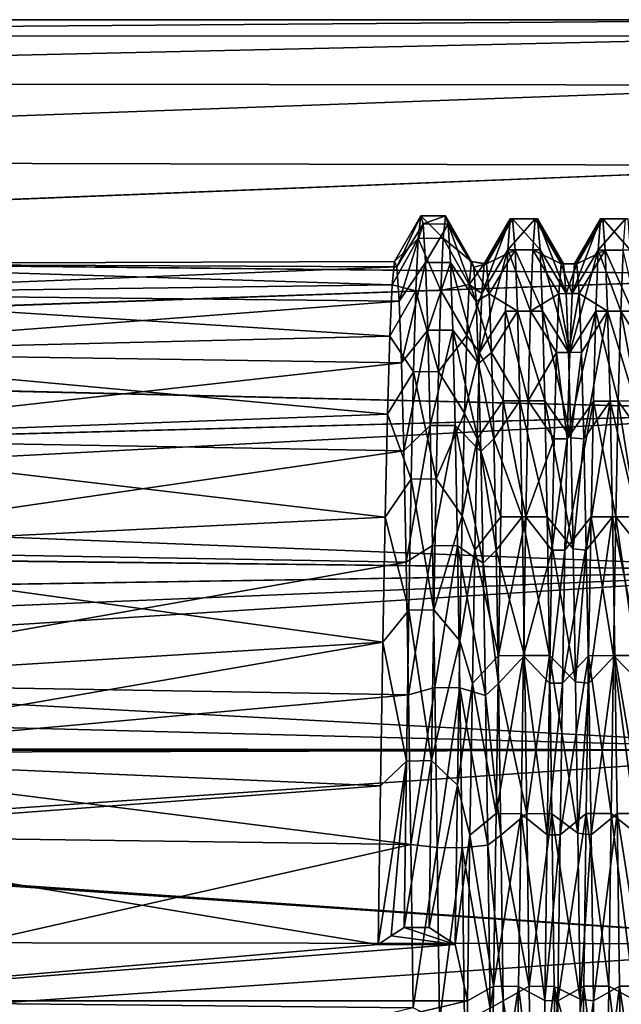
# Model space of a CAD drawing. Header units: millimetres. Extents: x -27 to 78, y -1 to 325.
# Tile 61 of 128: x 37 to 47, y 72 to 89. Entities that reach past the tile are written whole.
import ezdxf

# ---------------------------------------------------------------- set-up
doc = ezdxf.new("R2010")
doc.units = ezdxf.units.MM
doc.header["$LTSCALE"] = 65.185185
for name, color, linetype in [('14', 7, 'CONTINUOUS'), ('208', 7, 'CONTINUOUS'), ('209', 7, 'CONTINUOUS'), ('214', 7, 'CONTINUOUS'), ('215', 7, 'CONTINUOUS'), ('218', 7, 'CONTINUOUS'), ('36', 7, 'CONTINUOUS'), ('37', 7, 'CONTINUOUS'), ('38', 7, 'CONTINUOUS')]:
    doc.layers.add(name, color=color, linetype=linetype)

msp = doc.modelspace()

# ---------------------------------------------------------------- linework, layer by layer
at = {"layer": '14', "color": 7, "linetype": 'CONTINUOUS', "true_color": 0x96918c}
for points in [[(51, 88.65, 0), (51, 88.376, -3.481), (16.5, 88.386, -3.42), (51, 88.65, 0)], [(51, 88.376, 3.48), (51, 88.65, 0), (16.5, 88.386, 3.42), (51, 88.376, 3.48)], [(16.5, 88.386, 3.42), (51, 88.65, 0), (16.5, 88.65, 0), (16.5, 88.386, 3.42)], [(16.5, 88.65, 0), (51, 88.65, 0), (16.5, 88.386, -3.42), (16.5, 88.65, 0)], [(16.5, 88.386, -3.42), (51, 88.376, -3.481), (16.5, 87.599, -6.759), (16.5, 88.386, -3.42)], [(16.5, 87.599, 6.759), (51, 88.376, 3.48), (16.5, 88.386, 3.42), (16.5, 87.599, 6.759)], [(51, 88.376, -3.481), (51, 87.561, -6.877), (16.5, 87.599, -6.759), (51, 88.376, -3.481)], [(51, 87.561, 6.876), (51, 88.376, 3.48), (16.5, 87.599, 6.759), (51, 87.561, 6.876)], [(16.5, 87.599, -6.759), (51, 87.561, -6.877), (16.5, 86.308, -9.937), (16.5, 87.599, -6.759)], [(16.5, 86.308, 9.937), (51, 87.561, 6.876), (16.5, 87.599, 6.759), (16.5, 86.308, 9.937)], [(51, 87.561, -6.877), (51, 86.225, -10.101), (16.5, 86.308, -9.937), (51, 87.561, -6.877)], [(51, 86.225, 10.1), (51, 87.561, 6.876), (16.5, 86.308, 9.937), (51, 86.225, 10.1)], [(16.5, 86.308, -9.937), (51, 86.225, -10.101), (14.844, 84.779, -12.541), (16.5, 86.308, -9.937)], [(51, 86.225, -10.101), (51, 84.4, -13.079), (14.844, 84.779, -12.541), (51, 86.225, -10.101)], [(14.856, 84.79, 12.525), (51, 86.225, 10.1), (16.5, 86.308, 9.937), (14.856, 84.79, 12.525)], [(51, 84.401, 13.078), (51, 86.225, 10.1), (14.856, 84.79, 12.525), (51, 84.401, 13.078)], [(14.844, 84.779, -12.541), (51, 84.4, -13.079), (12.922, 83.035, -14.776), (14.844, 84.779, -12.541)], [(12.939, 83.05, 14.759), (51, 84.401, 13.078), (14.856, 84.79, 12.525), (12.939, 83.05, 14.759)], [(51, 84.4, -13.079), (51, 82.133, -15.733), (12.922, 83.035, -14.776), (51, 84.4, -13.079)], [(51, 82.134, 15.733), (51, 84.401, 13.078), (12.939, 83.05, 14.759), (51, 82.134, 15.733)], [(10.681, 81.058, 16.739), (51, 82.134, 15.733), (12.939, 83.05, 14.759), (10.681, 81.058, 16.739)], [(12.922, 83.035, -14.776), (51, 82.133, -15.733), (10.691, 81.067, -16.732), (12.922, 83.035, -14.776)], [(51, 79.479, 18), (51, 82.134, 15.733), (9.38, 79.949, 17.649), (51, 79.479, 18)], [(9.38, 79.949, 17.649), (51, 82.134, 15.733), (10.681, 81.058, 16.739), (9.38, 79.949, 17.649)], [(51, 82.133, -15.733), (51, 79.478, -18), (10.691, 81.067, -16.732), (51, 82.133, -15.733)], [(10.691, 81.067, -16.732), (51, 79.478, -18), (9.399, 79.965, -17.637), (10.691, 81.067, -16.732)], [(7.987, 78.801, 18.473), (51, 79.479, 18), (9.38, 79.949, 17.649), (7.987, 78.801, 18.473)], [(9.399, 79.965, -17.637), (51, 79.478, -18), (8, 78.812, -18.466), (9.399, 79.965, -17.637)], [(51, 76.501, 19.825), (51, 79.479, 18), (5, 76.552, 19.799), (51, 76.501, 19.825)], [(5, 76.552, 19.799), (51, 79.479, 18), (6.52, 77.654, 19.194), (5, 76.552, 19.799)], [(6.52, 77.654, 19.194), (51, 79.479, 18), (7.987, 78.801, 18.473), (6.52, 77.654, 19.194)], [(51, 79.478, -18), (51, 76.5, -19.825), (8, 78.812, -18.466), (51, 79.478, -18)], [(8, 78.812, -18.466), (51, 76.5, -19.825), (6.523, 77.656, -19.193), (8, 78.812, -18.466)], [(6.523, 77.656, -19.193), (51, 76.5, -19.825), (5, 76.552, -19.799), (6.523, 77.656, -19.193)], [(5, 76.552, -19.799), (51, 76.5, -19.825), (5, 76.471, -19.84), (5, 76.552, -19.799)], [(5, 76.471, 19.84), (51, 76.501, 19.825), (5, 76.552, 19.799), (5, 76.471, 19.84)], [(51, 76.501, 19.825), (5, 76.391, 19.881), (5, 73.331, 21.143), (51, 76.501, 19.825)], [(5, 76.391, 19.881), (51, 76.501, 19.825), (5, 76.471, 19.84), (5, 76.391, 19.881)], [(51, 73.277, 21.161), (51, 76.501, 19.825), (5, 73.331, 21.143), (51, 73.277, 21.161)], [(51, 76.5, -19.825), (51, 73.277, -21.161), (5, 76.471, -19.84), (51, 76.5, -19.825)], [(51, 73.277, -21.161), (5, 76.391, -19.881), (5, 76.471, -19.84), (51, 73.277, -21.161)], [(5, 73.331, -21.143), (5, 76.391, -19.881), (51, 73.277, -21.161), (5, 73.331, -21.143)], [(5, 70.117, -21.937), (5, 73.331, -21.143), (51, 73.277, -21.161), (5, 70.117, -21.937)], [(5, 70.117, 21.937), (51, 73.277, 21.161), (5, 73.331, 21.143), (5, 70.117, 21.937)], [(51, 69.88, -21.976), (5, 70.117, -21.937), (51, 73.277, -21.161), (51, 69.88, -21.976)], [(51, 73.277, 21.161), (5, 70.117, 21.937), (51, 69.88, 21.976), (51, 73.277, 21.161)]]:
    msp.add_3dface(points, dxfattribs=at)
at = {"layer": '208', "color": 7, "linetype": 'CONTINUOUS', "true_color": 0x96918c}
for points in [[(45.996, 84.587, -1.518), (45.956, 84.089, -4.488), (46.175, 84.092, -4.48), (45.996, 84.587, -1.518)], [(46.035, 84.589, 1.494), (45.996, 84.587, -1.518), (46.215, 84.588, -1.507), (46.035, 84.589, 1.494)], [(45.996, 84.587, -1.518), (46.175, 84.092, -4.48), (46.215, 84.588, -1.507), (45.996, 84.587, -1.518)], [(46.075, 84.095, 4.465), (46.035, 84.589, 1.494), (46.254, 84.588, 1.507), (46.075, 84.095, 4.465)], [(46.035, 84.589, 1.494), (46.215, 84.588, -1.507), (46.254, 84.588, 1.507), (46.035, 84.589, 1.494)], [(46.075, 84.095, 4.465), (46.254, 84.588, 1.507), (46.294, 84.092, 4.48), (46.075, 84.095, 4.465)], [(45.956, 84.089, -4.488), (45.917, 83.111, -7.336), (46.136, 83.113, -7.331), (45.956, 84.089, -4.488)], [(45.956, 84.089, -4.488), (46.136, 83.113, -7.331), (46.175, 84.092, -4.48), (45.956, 84.089, -4.488)], [(46.114, 83.12, 7.314), (46.075, 84.095, 4.465), (46.294, 84.092, 4.48), (46.114, 83.12, 7.314)], [(46.114, 83.12, 7.314), (46.294, 84.092, 4.48), (46.333, 83.113, 7.331), (46.114, 83.12, 7.314)], [(45.917, 83.111, -7.336), (45.877, 81.677, -9.984), (46.096, 81.678, -9.982), (45.917, 83.111, -7.336)], [(45.917, 83.111, -7.336), (46.096, 81.678, -9.982), (46.136, 83.113, -7.331), (45.917, 83.111, -7.336)], [(46.153, 81.691, 9.963), (46.114, 83.12, 7.314), (46.333, 83.113, 7.331), (46.153, 81.691, 9.963)], [(46.153, 81.691, 9.963), (46.333, 83.113, 7.331), (46.373, 81.678, 9.982), (46.153, 81.691, 9.963)], [(45.877, 81.677, -9.984), (45.838, 79.827, -12.36), (46.096, 81.678, -9.982), (45.877, 81.677, -9.984)], [(45.838, 79.827, -12.36), (46.057, 79.827, -12.36), (46.096, 81.678, -9.982), (45.838, 79.827, -12.36)], [(46.193, 79.845, 12.341), (46.153, 81.691, 9.963), (46.373, 81.678, 9.982), (46.193, 79.845, 12.341)], [(46.193, 79.845, 12.341), (46.373, 81.678, 9.982), (46.412, 79.827, 12.361), (46.193, 79.845, 12.341)], [(45.838, 79.827, -12.36), (45.798, 77.612, -14.4), (46.057, 79.827, -12.36), (45.838, 79.827, -12.36)], [(45.798, 77.612, -14.4), (46.017, 77.609, -14.402), (46.057, 79.827, -12.36), (45.798, 77.612, -14.4)], [(46.232, 77.633, 14.383), (46.193, 79.845, 12.341), (46.412, 79.827, 12.361), (46.232, 77.633, 14.383)], [(46.232, 77.633, 14.383), (46.412, 79.827, 12.361), (46.452, 77.609, 14.402), (46.232, 77.633, 14.383)], [(45.798, 77.612, -14.4), (45.759, 75.09, -16.048), (46.017, 77.609, -14.402), (45.798, 77.612, -14.4)], [(45.759, 75.09, -16.048), (45.978, 75.086, -16.05), (46.017, 77.609, -14.402), (45.759, 75.09, -16.048)], [(46.272, 75.114, 16.035), (46.232, 77.633, 14.383), (46.452, 77.609, 14.402), (46.272, 75.114, 16.035)], [(46.272, 75.114, 16.035), (46.452, 77.609, 14.402), (46.491, 75.086, 16.051), (46.272, 75.114, 16.035)], [(45.759, 75.09, -16.048), (45.72, 72.33, -17.26), (45.978, 75.086, -16.05), (45.759, 75.09, -16.048)], [(45.72, 72.33, -17.26), (45.938, 72.326, -17.261), (45.978, 75.086, -16.05), (45.72, 72.33, -17.26)], [(46.311, 72.352, 17.252), (46.272, 75.114, 16.035), (46.491, 75.086, 16.051), (46.311, 72.352, 17.252)], [(46.311, 72.352, 17.252), (46.491, 75.086, 16.051), (46.53, 72.326, 17.261), (46.311, 72.352, 17.252)], [(45.72, 72.33, -17.26), (45.68, 69.407, -18.001), (45.938, 72.326, -17.261), (45.72, 72.33, -17.26)], [(45.68, 69.407, -18.001), (45.899, 69.404, -18.001), (45.938, 72.326, -17.261), (45.68, 69.407, -18.001)], [(46.331, 70.9, 17.686), (46.311, 72.352, 17.252), (46.53, 72.326, 17.261), (46.331, 70.9, 17.686)], [(46.331, 70.9, 17.686), (46.53, 72.326, 17.261), (46.57, 69.404, 18.001), (46.331, 70.9, 17.686)]]:
    msp.add_3dface(points, dxfattribs=at)
at = {"layer": '209', "color": 7, "linetype": 'CONTINUOUS', "true_color": 0x96918c}
for points in [[(32, 84.588, 1.504), (32, 84.588, -1.504), (43.222, 84.627, -0.914), (32, 84.588, 1.504)], [(32, 84.588, 1.504), (43.222, 84.627, -0.914), (43.261, 84.536, 2.04), (32, 84.588, 1.504)], [(32, 84.588, -1.504), (43.184, 84.24, -3.844), (43.222, 84.627, -0.914), (32, 84.588, -1.504)], [(32, 84.091, 4.483), (32, 84.588, 1.504), (43.261, 84.536, 2.04), (32, 84.091, 4.483)], [(32, 84.588, -1.504), (32, 84.091, -4.483), (43.184, 84.24, -3.844), (32, 84.588, -1.504)], [(32, 84.091, 4.483), (43.261, 84.536, 2.04), (43.3, 83.969, 4.94), (32, 84.091, 4.483)], [(44.504, 84.628, -0.888), (44.465, 84.246, -3.817), (44.715, 84.588, -1.507), (44.504, 84.628, -0.888)], [(44.465, 84.246, -3.817), (44.675, 84.092, -4.48), (44.715, 84.588, -1.507), (44.465, 84.246, -3.817)], [(44.543, 84.533, 2.064), (44.504, 84.628, -0.888), (44.754, 84.588, 1.508), (44.543, 84.533, 2.064)], [(44.504, 84.628, -0.888), (44.715, 84.588, -1.507), (44.754, 84.588, 1.508), (44.504, 84.628, -0.888)], [(44.543, 84.533, 2.064), (44.754, 84.588, 1.508), (44.794, 84.091, 4.482), (44.543, 84.533, 2.064)], [(44.581, 83.962, 4.962), (44.543, 84.533, 2.064), (44.794, 84.091, 4.482), (44.581, 83.962, 4.962)], [(32, 84.091, -4.483), (43.145, 83.386, -6.674), (43.184, 84.24, -3.844), (32, 84.091, -4.483)], [(44.465, 84.246, -3.817), (44.427, 83.397, -6.645), (44.675, 84.092, -4.48), (44.465, 84.246, -3.817)], [(32, 83.113, 7.331), (32, 84.091, 4.483), (43.3, 83.969, 4.94), (32, 83.113, 7.331)], [(32, 84.091, -4.483), (32, 83.113, -7.331), (43.145, 83.386, -6.674), (32, 84.091, -4.483)], [(44.427, 83.397, -6.645), (44.636, 83.113, -7.332), (44.675, 84.092, -4.48), (44.427, 83.397, -6.645)], [(44.581, 83.962, 4.962), (44.794, 84.091, 4.482), (44.833, 83.112, 7.333), (44.581, 83.962, 4.962)], [(32, 83.113, 7.331), (43.3, 83.969, 4.94), (43.339, 82.941, 7.711), (32, 83.113, 7.331)], [(44.62, 82.932, 7.73), (44.581, 83.962, 4.962), (44.833, 83.112, 7.333), (44.62, 82.932, 7.73)], [(32, 83.113, -7.331), (43.106, 82.086, -9.328), (43.145, 83.386, -6.674), (32, 83.113, -7.331)], [(44.427, 83.397, -6.645), (44.388, 82.103, -9.3), (44.636, 83.113, -7.332), (44.427, 83.397, -6.645)], [(32, 81.678, 9.982), (32, 83.113, 7.331), (43.339, 82.941, 7.711), (32, 81.678, 9.982)], [(32, 83.113, -7.331), (32, 81.678, -9.982), (43.106, 82.086, -9.328), (32, 83.113, -7.331)], [(44.388, 82.103, -9.3), (44.596, 81.678, -9.983), (44.636, 83.113, -7.332), (44.388, 82.103, -9.3)], [(44.62, 82.932, 7.73), (44.833, 83.112, 7.333), (44.873, 81.677, 9.984), (44.62, 82.932, 7.73)], [(32, 81.678, 9.982), (43.339, 82.941, 7.711), (43.377, 81.479, 10.28), (32, 81.678, 9.982)], [(44.659, 81.468, 10.296), (44.62, 82.932, 7.73), (44.873, 81.677, 9.984), (44.659, 81.468, 10.296)], [(32, 81.678, -9.982), (43.068, 80.374, -11.738), (43.106, 82.086, -9.328), (32, 81.678, -9.982)], [(44.388, 82.103, -9.3), (44.349, 80.395, -11.713), (44.596, 81.678, -9.983), (44.388, 82.103, -9.3)], [(32, 79.825, 12.363), (32, 81.678, 9.982), (43.377, 81.479, 10.28), (32, 79.825, 12.363)], [(32, 81.678, -9.982), (32, 79.825, -12.363), (43.068, 80.374, -11.738), (32, 81.678, -9.982)], [(44.349, 80.395, -11.713), (44.557, 79.826, -12.362), (44.596, 81.678, -9.983), (44.349, 80.395, -11.713)], [(44.659, 81.468, 10.296), (44.873, 81.677, 9.984), (44.912, 79.825, 12.362), (44.659, 81.468, 10.296)], [(32, 79.825, 12.363), (43.377, 81.479, 10.28), (43.416, 79.623, 12.579), (32, 79.825, 12.363)], [(44.697, 79.61, 12.592), (44.659, 81.468, 10.296), (44.912, 79.825, 12.362), (44.697, 79.61, 12.592)], [(32, 79.825, -12.363), (43.029, 78.296, -13.84), (43.068, 80.374, -11.738), (32, 79.825, -12.363)], [(44.349, 80.395, -11.713), (44.31, 78.317, -13.822), (44.557, 79.826, -12.362), (44.349, 80.395, -11.713)], [(32, 77.612, 14.4), (32, 79.825, 12.363), (43.416, 79.623, 12.579), (32, 77.612, 14.4)], [(32, 79.825, -12.363), (32, 77.612, -14.4), (43.029, 78.296, -13.84), (32, 79.825, -12.363)], [(44.31, 78.317, -13.822), (44.517, 77.608, -14.403), (44.557, 79.826, -12.362), (44.31, 78.317, -13.822)], [(44.697, 79.61, 12.592), (44.912, 79.825, 12.362), (44.952, 77.608, 14.403), (44.697, 79.61, 12.592)], [(32, 77.612, 14.4), (43.416, 79.623, 12.579), (43.455, 77.42, 14.548), (32, 77.612, 14.4)], [(44.736, 77.407, 14.557), (44.697, 79.61, 12.592), (44.952, 77.608, 14.403), (44.736, 77.407, 14.557)], [(44.31, 78.317, -13.822), (44.271, 75.916, -15.573), (44.517, 77.608, -14.403), (44.31, 78.317, -13.822)], [(32, 77.612, -14.4), (32, 76.382, -15.278), (43.029, 78.296, -13.84), (32, 77.612, -14.4)], [(32, 76.382, -15.278), (42.99, 75.906, -15.579), (43.029, 78.296, -13.84), (32, 76.382, -15.278)], [(32, 76.382, 15.278), (32, 77.612, 14.4), (43.455, 77.42, 14.548), (32, 76.382, 15.278)], [(44.271, 75.916, -15.573), (44.478, 75.085, -16.051), (44.517, 77.608, -14.403), (44.271, 75.916, -15.573)], [(44.736, 77.407, 14.557), (44.952, 77.608, 14.403), (44.991, 75.085, 16.051), (44.736, 77.407, 14.557)], [(32, 76.382, 15.278), (43.455, 77.42, 14.548), (43.493, 74.928, 16.135), (32, 76.382, 15.278)], [(44.775, 74.916, 16.141), (44.736, 77.407, 14.557), (44.991, 75.085, 16.051), (44.775, 74.916, 16.141)], [(32, 75.082, 16.052), (32, 76.382, 15.278), (43.493, 74.928, 16.135), (32, 75.082, 16.052)], [(32, 76.382, -15.278), (32, 75.082, -16.052), (42.99, 75.906, -15.579), (32, 76.382, -15.278)], [(32, 75.082, -16.052), (42.952, 73.266, -16.909), (42.99, 75.906, -15.579), (32, 75.082, -16.052)], [(44.271, 75.916, -15.573), (44.233, 73.266, -16.909), (44.478, 75.085, -16.051), (44.271, 75.916, -15.573)], [(32, 72.329, 17.26), (32, 75.082, 16.052), (43.493, 74.928, 16.135), (32, 72.329, 17.26)], [(32, 75.082, -16.052), (32, 72.329, -17.26), (42.952, 73.266, -16.909), (32, 75.082, -16.052)], [(44.233, 73.266, -16.909), (44.438, 72.325, -17.262), (44.478, 75.085, -16.051), (44.233, 73.266, -16.909)], [(44.775, 74.916, 16.141), (44.991, 75.085, 16.051), (45.031, 72.325, 17.262), (44.775, 74.916, 16.141)], [(32, 72.329, 17.26), (43.493, 74.928, 16.135), (43.532, 72.212, 17.3), (32, 72.329, 17.26)], [(44.813, 72.203, 17.303), (44.775, 74.916, 16.141), (45.031, 72.325, 17.262), (44.813, 72.203, 17.303)], [(32, 72.329, -17.26), (44.233, 73.266, -16.909), (42.952, 73.266, -16.909), (32, 72.329, -17.26)], [(44.233, 73.266, -16.909), (32, 72.329, -17.26), (44.438, 72.325, -17.262), (44.233, 73.266, -16.909)], [(32, 69.402, 18.001), (32, 72.329, 17.26), (43.532, 72.212, 17.3), (32, 69.402, 18.001)], [(32, 72.329, -17.26), (32, 69.402, -18.001), (44.438, 72.325, -17.262), (32, 72.329, -17.26)], [(32, 69.402, -18.001), (44.399, 69.403, -18.001), (44.438, 72.325, -17.262), (32, 69.402, -18.001)], [(44.813, 72.203, 17.303), (45.031, 72.325, 17.262), (45.07, 69.403, 18.001), (44.813, 72.203, 17.303)]]:
    msp.add_3dface(points, dxfattribs=at)
at = {"layer": '214', "color": 7, "linetype": 'CONTINUOUS', "true_color": 0x96918c}
for points in [[(47.023, 84.818, -4.665), (47.063, 85.335, -1.57), (46.608, 84.818, -4.666), (47.023, 84.818, -4.665)], [(47.063, 85.335, -1.57), (46.648, 85.335, -1.57), (46.608, 84.818, -4.666), (47.063, 85.335, -1.57)], [(47.063, 85.335, -1.57), (47.102, 85.335, 1.568), (46.648, 85.335, -1.57), (47.063, 85.335, -1.57)], [(47.102, 85.335, 1.568), (46.687, 85.335, 1.569), (46.648, 85.335, -1.57), (47.102, 85.335, 1.568)], [(47.102, 85.335, 1.568), (47.142, 84.819, 4.663), (46.687, 85.335, 1.569), (47.102, 85.335, 1.568)], [(47.142, 84.819, 4.663), (46.727, 84.818, 4.665), (46.687, 85.335, 1.569), (47.142, 84.819, 4.663)], [(46.984, 83.799, -7.633), (46.608, 84.818, -4.666), (46.569, 83.799, -7.634), (46.984, 83.799, -7.633)], [(46.984, 83.799, -7.633), (47.023, 84.818, -4.665), (46.608, 84.818, -4.666), (46.984, 83.799, -7.633)], [(47.142, 84.819, 4.663), (47.181, 83.8, 7.632), (46.727, 84.818, 4.665), (47.142, 84.819, 4.663)], [(47.181, 83.8, 7.632), (46.766, 83.799, 7.633), (46.727, 84.818, 4.665), (47.181, 83.8, 7.632)], [(46.944, 82.305, -10.393), (46.569, 83.799, -7.634), (46.529, 82.305, -10.394), (46.944, 82.305, -10.393)], [(46.944, 82.305, -10.393), (46.984, 83.799, -7.633), (46.569, 83.799, -7.634), (46.944, 82.305, -10.393)], [(47.181, 83.8, 7.632), (47.221, 82.306, 10.392), (46.766, 83.799, 7.633), (47.181, 83.8, 7.632)], [(47.221, 82.306, 10.392), (46.806, 82.305, 10.393), (46.766, 83.799, 7.633), (47.221, 82.306, 10.392)], [(46.905, 80.378, -12.869), (46.529, 82.305, -10.394), (46.49, 80.377, -12.871), (46.905, 80.378, -12.869)], [(46.905, 80.378, -12.869), (46.944, 82.305, -10.393), (46.529, 82.305, -10.394), (46.905, 80.378, -12.869)], [(47.221, 82.306, 10.392), (47.26, 80.379, 12.868), (46.806, 82.305, 10.393), (47.221, 82.306, 10.392)], [(47.26, 80.379, 12.868), (46.845, 80.377, 12.87), (46.806, 82.305, 10.393), (47.26, 80.379, 12.868)], [(46.865, 78.069, -14.994), (46.49, 80.377, -12.871), (46.45, 78.068, -14.995), (46.865, 78.069, -14.994)], [(46.865, 78.069, -14.994), (46.905, 80.378, -12.869), (46.49, 80.377, -12.871), (46.865, 78.069, -14.994)], [(47.26, 80.379, 12.868), (47.3, 78.07, 14.994), (46.845, 80.377, 12.87), (47.26, 80.379, 12.868)], [(47.3, 78.07, 14.994), (46.885, 78.069, 14.995), (46.845, 80.377, 12.87), (47.3, 78.07, 14.994)], [(46.826, 75.442, -16.71), (46.45, 78.068, -14.995), (46.411, 75.441, -16.711), (46.826, 75.442, -16.71)], [(46.826, 75.442, -16.71), (46.865, 78.069, -14.994), (46.45, 78.068, -14.995), (46.826, 75.442, -16.71)], [(47.3, 78.07, 14.994), (47.339, 75.443, 16.71), (46.885, 78.069, 14.995), (47.3, 78.07, 14.994)], [(47.339, 75.443, 16.71), (46.924, 75.441, 16.711), (46.885, 78.069, 14.995), (47.339, 75.443, 16.71)], [(46.786, 72.569, -17.971), (46.411, 75.441, -16.711), (46.371, 72.568, -17.971), (46.786, 72.569, -17.971)], [(46.786, 72.569, -17.971), (46.826, 75.442, -16.71), (46.411, 75.441, -16.711), (46.786, 72.569, -17.971)], [(47.339, 75.443, 16.71), (47.379, 72.569, 17.971), (46.924, 75.441, 16.711), (47.339, 75.443, 16.71)], [(47.379, 72.569, 17.971), (46.964, 72.568, 17.971), (46.924, 75.441, 16.711), (47.379, 72.569, 17.971)], [(46.747, 69.527, -18.741), (46.371, 72.568, -17.971), (46.332, 69.526, -18.741), (46.747, 69.527, -18.741)], [(46.747, 69.527, -18.741), (46.786, 72.569, -17.971), (46.371, 72.568, -17.971), (46.747, 69.527, -18.741)], [(47.379, 72.569, 17.971), (47.418, 69.527, 18.741), (46.964, 72.568, 17.971), (47.379, 72.569, 17.971)], [(47.418, 69.527, 18.741), (47.003, 69.526, 18.741), (46.964, 72.568, 17.971), (47.418, 69.527, 18.741)]]:
    msp.add_3dface(points, dxfattribs=at)
at = {"layer": '215', "color": 7, "linetype": 'CONTINUOUS', "true_color": 0x96918c}
for points in [[(45.523, 84.819, -4.663), (45.563, 85.335, -1.569), (45.108, 84.819, -4.664), (45.523, 84.819, -4.663)], [(45.563, 85.335, -1.569), (45.148, 85.335, -1.569), (45.108, 84.819, -4.664), (45.563, 85.335, -1.569)], [(45.563, 85.335, -1.569), (45.602, 85.335, 1.567), (45.148, 85.335, -1.569), (45.563, 85.335, -1.569)], [(45.602, 85.335, 1.567), (45.187, 85.335, 1.569), (45.148, 85.335, -1.569), (45.602, 85.335, 1.567)], [(45.602, 85.335, 1.567), (45.642, 84.819, 4.662), (45.187, 85.335, 1.569), (45.602, 85.335, 1.567)], [(45.642, 84.819, 4.662), (45.227, 84.819, 4.664), (45.187, 85.335, 1.569), (45.642, 84.819, 4.662)], [(45.484, 83.8, -7.631), (45.108, 84.819, -4.664), (45.069, 83.8, -7.632), (45.484, 83.8, -7.631)], [(45.484, 83.8, -7.631), (45.523, 84.819, -4.663), (45.108, 84.819, -4.664), (45.484, 83.8, -7.631)], [(45.642, 84.819, 4.662), (45.681, 83.801, 7.63), (45.227, 84.819, 4.664), (45.642, 84.819, 4.662)], [(45.681, 83.801, 7.63), (45.266, 83.8, 7.632), (45.227, 84.819, 4.664), (45.681, 83.801, 7.63)], [(45.444, 82.307, -10.391), (45.069, 83.8, -7.632), (45.029, 82.306, -10.392), (45.444, 82.307, -10.391)], [(45.444, 82.307, -10.391), (45.484, 83.8, -7.631), (45.069, 83.8, -7.632), (45.444, 82.307, -10.391)], [(45.681, 83.801, 7.63), (45.721, 82.307, 10.391), (45.266, 83.8, 7.632), (45.681, 83.801, 7.63)], [(45.721, 82.307, 10.391), (45.306, 82.306, 10.392), (45.266, 83.8, 7.632), (45.721, 82.307, 10.391)], [(45.405, 80.379, -12.868), (45.029, 82.306, -10.392), (44.99, 80.378, -12.869), (45.405, 80.379, -12.868)], [(45.405, 80.379, -12.868), (45.444, 82.307, -10.391), (45.029, 82.306, -10.392), (45.405, 80.379, -12.868)], [(45.721, 82.307, 10.391), (45.76, 80.379, 12.868), (45.306, 82.306, 10.392), (45.721, 82.307, 10.391)], [(45.76, 80.379, 12.868), (45.345, 80.379, 12.869), (45.306, 82.306, 10.392), (45.76, 80.379, 12.868)], [(45.365, 78.068, -14.995), (45.405, 80.379, -12.868), (44.95, 78.069, -14.994), (45.365, 78.068, -14.995)], [(45.405, 80.379, -12.868), (44.99, 80.378, -12.869), (44.95, 78.069, -14.994), (45.405, 80.379, -12.868)], [(45.76, 80.379, 12.868), (45.8, 78.069, 14.995), (45.345, 80.379, 12.869), (45.76, 80.379, 12.868)], [(45.8, 78.069, 14.995), (45.385, 78.07, 14.994), (45.345, 80.379, 12.869), (45.8, 78.069, 14.995)], [(45.365, 78.068, -14.995), (44.95, 78.069, -14.994), (44.911, 75.442, -16.71), (45.365, 78.068, -14.995)], [(45.326, 75.44, -16.712), (45.365, 78.068, -14.995), (44.911, 75.442, -16.71), (45.326, 75.44, -16.712)], [(45.8, 78.069, 14.995), (45.424, 75.442, 16.71), (45.385, 78.07, 14.994), (45.8, 78.069, 14.995)], [(45.8, 78.069, 14.995), (45.839, 75.44, 16.712), (45.424, 75.442, 16.71), (45.8, 78.069, 14.995)], [(45.326, 75.44, -16.712), (44.911, 75.442, -16.71), (44.871, 72.569, -17.971), (45.326, 75.44, -16.712)], [(45.286, 72.565, -17.972), (45.326, 75.44, -16.712), (44.871, 72.569, -17.971), (45.286, 72.565, -17.972)], [(45.839, 75.44, 16.712), (45.464, 72.569, 17.971), (45.424, 75.442, 16.71), (45.839, 75.44, 16.712)], [(45.839, 75.44, 16.712), (45.879, 72.565, 17.972), (45.464, 72.569, 17.971), (45.839, 75.44, 16.712)], [(45.286, 72.565, -17.972), (44.871, 72.569, -17.971), (44.832, 69.527, -18.741), (45.286, 72.565, -17.972)], [(45.247, 69.524, -18.741), (45.286, 72.565, -17.972), (44.832, 69.527, -18.741), (45.247, 69.524, -18.741)], [(45.879, 72.565, 17.972), (45.503, 69.527, 18.741), (45.464, 72.569, 17.971), (45.879, 72.565, 17.972)], [(45.879, 72.565, 17.972), (45.918, 69.524, 18.741), (45.503, 69.527, 18.741), (45.879, 72.565, 17.972)]]:
    msp.add_3dface(points, dxfattribs=at)
at = {"layer": '218', "color": 7, "linetype": 'CONTINUOUS', "true_color": 0x96918c}
for points in [[(44.034, 85.013, -3.813), (43.658, 85.386, -0.736), (43.619, 85.011, -3.823), (44.034, 85.013, -3.813)], [(44.034, 85.013, -3.813), (44.073, 85.386, -0.727), (43.658, 85.386, -0.736), (44.034, 85.013, -3.813)], [(44.073, 85.386, -0.727), (43.697, 85.251, 2.371), (43.658, 85.386, -0.736), (44.073, 85.386, -0.727)], [(44.073, 85.386, -0.727), (44.113, 85.25, 2.38), (43.697, 85.251, 2.371), (44.073, 85.386, -0.727)], [(44.113, 85.25, 2.38), (43.736, 84.612, 5.415), (43.697, 85.251, 2.371), (44.113, 85.25, 2.38)], [(44.113, 85.25, 2.38), (44.152, 84.61, 5.422), (43.736, 84.612, 5.415), (44.113, 85.25, 2.38)], [(43.995, 84.142, -6.798), (43.619, 85.011, -3.823), (43.58, 84.139, -6.807), (43.995, 84.142, -6.798)], [(43.995, 84.142, -6.798), (44.034, 85.013, -3.813), (43.619, 85.011, -3.823), (43.995, 84.142, -6.798)], [(44.152, 84.61, 5.422), (43.776, 83.485, 8.313), (43.736, 84.612, 5.415), (44.152, 84.61, 5.422)], [(44.152, 84.61, 5.422), (44.191, 83.482, 8.32), (43.776, 83.485, 8.313), (44.152, 84.61, 5.422)], [(43.956, 82.796, -9.601), (43.58, 84.139, -6.807), (43.541, 82.791, -9.61), (43.956, 82.796, -9.601)], [(43.956, 82.796, -9.601), (43.995, 84.142, -6.798), (43.58, 84.139, -6.807), (43.956, 82.796, -9.601)], [(44.191, 83.482, 8.32), (43.815, 81.9, 10.988), (43.776, 83.485, 8.313), (44.191, 83.482, 8.32)], [(44.191, 83.482, 8.32), (44.23, 81.896, 10.995), (43.815, 81.9, 10.988), (44.191, 83.482, 8.32)], [(43.917, 81.01, -12.147), (43.541, 82.791, -9.61), (43.502, 81.004, -12.155), (43.917, 81.01, -12.147)], [(43.917, 81.01, -12.147), (43.956, 82.796, -9.601), (43.541, 82.791, -9.61), (43.917, 81.01, -12.147)], [(44.23, 81.896, 10.995), (43.854, 79.9, 13.37), (43.815, 81.9, 10.988), (44.23, 81.896, 10.995)], [(44.23, 81.896, 10.995), (44.269, 79.895, 13.375), (43.854, 79.9, 13.37), (44.23, 81.896, 10.995)], [(43.878, 78.834, -14.367), (43.502, 81.004, -12.155), (43.463, 78.825, -14.374), (43.878, 78.834, -14.367)], [(43.878, 78.834, -14.367), (43.917, 81.01, -12.147), (43.502, 81.004, -12.155), (43.878, 78.834, -14.367)], [(44.269, 79.895, 13.375), (43.893, 77.538, 15.393), (43.854, 79.9, 13.37), (44.269, 79.895, 13.375)], [(44.269, 79.895, 13.375), (44.308, 77.533, 15.397), (43.893, 77.538, 15.393), (44.269, 79.895, 13.375)], [(43.839, 76.324, -16.202), (43.463, 78.825, -14.374), (43.424, 76.313, -16.209), (43.839, 76.324, -16.202)], [(43.839, 76.324, -16.202), (43.878, 78.834, -14.367), (43.463, 78.825, -14.374), (43.839, 76.324, -16.202)], [(44.308, 77.533, 15.397), (43.932, 74.878, 17.004), (43.893, 77.538, 15.393), (44.308, 77.533, 15.397)], [(44.308, 77.533, 15.397), (44.347, 74.873, 17.006), (43.932, 74.878, 17.004), (44.308, 77.533, 15.397)], [(43.385, 73.548, -17.604), (43.8, 73.548, -17.604), (43.839, 76.324, -16.202), (43.385, 73.548, -17.604)], [(43.385, 73.548, -17.604), (43.839, 76.324, -16.202), (43.424, 76.313, -16.209), (43.385, 73.548, -17.604)], [(44.347, 74.873, 17.006), (43.971, 71.991, 18.159), (43.932, 74.878, 17.004), (44.347, 74.873, 17.006)], [(44.347, 74.873, 17.006), (44.386, 71.985, 18.161), (43.971, 71.991, 18.159), (44.347, 74.873, 17.006)]]:
    msp.add_3dface(points, dxfattribs=at)
at = {"layer": '36', "color": 7, "linetype": 'CONTINUOUS', "true_color": 0x96918c}
for points in [[(42.952, 73.266, -16.909), (44.233, 73.266, -16.909), (43.168, 73.407, -17.257), (42.952, 73.266, -16.909)], [(43.168, 73.407, -17.257), (44.233, 73.266, -16.909), (43.385, 73.548, -17.604), (43.168, 73.407, -17.257)], [(43.385, 73.548, -17.604), (44.233, 73.266, -16.909), (43.8, 73.548, -17.604), (43.385, 73.548, -17.604)]]:
    msp.add_3dface(points, dxfattribs=at)
at = {"layer": '37', "color": 7, "linetype": 'CONTINUOUS', "true_color": 0x96918c}
for points in [[(44.034, 85.013, -3.813), (44.504, 84.628, -0.888), (44.073, 85.386, -0.727), (44.034, 85.013, -3.813)], [(44.504, 84.628, -0.888), (44.543, 84.533, 2.064), (44.073, 85.386, -0.727), (44.504, 84.628, -0.888)], [(44.073, 85.386, -0.727), (44.543, 84.533, 2.064), (44.113, 85.25, 2.38), (44.073, 85.386, -0.727)], [(44.543, 84.533, 2.064), (44.581, 83.962, 4.962), (44.113, 85.25, 2.38), (44.543, 84.533, 2.064)], [(44.113, 85.25, 2.38), (44.581, 83.962, 4.962), (44.152, 84.61, 5.422), (44.113, 85.25, 2.38)], [(45.523, 84.819, -4.663), (45.996, 84.587, -1.518), (45.563, 85.335, -1.569), (45.523, 84.819, -4.663)], [(45.996, 84.587, -1.518), (46.035, 84.589, 1.494), (45.563, 85.335, -1.569), (45.996, 84.587, -1.518)], [(45.563, 85.335, -1.569), (46.035, 84.589, 1.494), (45.602, 85.335, 1.567), (45.563, 85.335, -1.569)], [(46.035, 84.589, 1.494), (46.075, 84.095, 4.465), (45.602, 85.335, 1.567), (46.035, 84.589, 1.494)], [(45.602, 85.335, 1.567), (46.075, 84.095, 4.465), (45.642, 84.819, 4.662), (45.602, 85.335, 1.567)], [(43.995, 84.142, -6.798), (44.465, 84.246, -3.817), (44.034, 85.013, -3.813), (43.995, 84.142, -6.798)], [(44.465, 84.246, -3.817), (44.504, 84.628, -0.888), (44.034, 85.013, -3.813), (44.465, 84.246, -3.817)], [(45.484, 83.8, -7.631), (45.956, 84.089, -4.488), (45.523, 84.819, -4.663), (45.484, 83.8, -7.631)], [(45.956, 84.089, -4.488), (45.996, 84.587, -1.518), (45.523, 84.819, -4.663), (45.956, 84.089, -4.488)], [(46.075, 84.095, 4.465), (46.114, 83.12, 7.314), (45.642, 84.819, 4.662), (46.075, 84.095, 4.465)], [(45.642, 84.819, 4.662), (46.114, 83.12, 7.314), (45.681, 83.801, 7.63), (45.642, 84.819, 4.662)], [(46.984, 83.799, -7.633), (47.417, 83.118, -7.32), (47.023, 84.818, -4.665), (46.984, 83.799, -7.633)], [(44.581, 83.962, 4.962), (44.62, 82.932, 7.73), (44.152, 84.61, 5.422), (44.581, 83.962, 4.962)], [(44.152, 84.61, 5.422), (44.62, 82.932, 7.73), (44.191, 83.482, 8.32), (44.152, 84.61, 5.422)], [(44.427, 83.397, -6.645), (44.465, 84.246, -3.817), (43.995, 84.142, -6.798), (44.427, 83.397, -6.645)], [(43.956, 82.796, -9.601), (44.427, 83.397, -6.645), (43.995, 84.142, -6.798), (43.956, 82.796, -9.601)], [(45.917, 83.111, -7.336), (45.956, 84.089, -4.488), (45.484, 83.8, -7.631), (45.917, 83.111, -7.336)], [(45.444, 82.307, -10.391), (45.917, 83.111, -7.336), (45.484, 83.8, -7.631), (45.444, 82.307, -10.391)], [(46.114, 83.12, 7.314), (46.153, 81.691, 9.963), (45.681, 83.801, 7.63), (46.114, 83.12, 7.314)], [(45.681, 83.801, 7.63), (46.153, 81.691, 9.963), (45.721, 82.307, 10.391), (45.681, 83.801, 7.63)], [(46.944, 82.305, -10.393), (47.378, 81.685, -9.971), (46.984, 83.799, -7.633), (46.944, 82.305, -10.393)], [(47.378, 81.685, -9.971), (47.417, 83.118, -7.32), (46.984, 83.799, -7.633), (47.378, 81.685, -9.971)], [(44.388, 82.103, -9.3), (44.427, 83.397, -6.645), (43.956, 82.796, -9.601), (44.388, 82.103, -9.3)], [(44.62, 82.932, 7.73), (44.659, 81.468, 10.296), (44.191, 83.482, 8.32), (44.62, 82.932, 7.73)], [(44.191, 83.482, 8.32), (44.659, 81.468, 10.296), (44.23, 81.896, 10.995), (44.191, 83.482, 8.32)], [(45.877, 81.677, -9.984), (45.917, 83.111, -7.336), (45.444, 82.307, -10.391), (45.877, 81.677, -9.984)], [(43.917, 81.01, -12.147), (44.388, 82.103, -9.3), (43.956, 82.796, -9.601), (43.917, 81.01, -12.147)], [(45.405, 80.379, -12.868), (45.877, 81.677, -9.984), (45.444, 82.307, -10.391), (45.405, 80.379, -12.868)], [(46.153, 81.691, 9.963), (46.193, 79.845, 12.341), (45.721, 82.307, 10.391), (46.153, 81.691, 9.963)], [(45.721, 82.307, 10.391), (46.193, 79.845, 12.341), (45.76, 80.379, 12.868), (45.721, 82.307, 10.391)], [(46.905, 80.378, -12.869), (47.338, 79.836, -12.351), (46.944, 82.305, -10.393), (46.905, 80.378, -12.869)], [(47.338, 79.836, -12.351), (47.378, 81.685, -9.971), (46.944, 82.305, -10.393), (47.338, 79.836, -12.351)], [(44.349, 80.395, -11.713), (44.388, 82.103, -9.3), (43.917, 81.01, -12.147), (44.349, 80.395, -11.713)], [(44.659, 81.468, 10.296), (44.697, 79.61, 12.592), (44.23, 81.896, 10.995), (44.659, 81.468, 10.296)], [(44.23, 81.896, 10.995), (44.697, 79.61, 12.592), (44.269, 79.895, 13.375), (44.23, 81.896, 10.995)], [(45.838, 79.827, -12.36), (45.877, 81.677, -9.984), (45.405, 80.379, -12.868), (45.838, 79.827, -12.36)], [(43.878, 78.834, -14.367), (44.349, 80.395, -11.713), (43.917, 81.01, -12.147), (43.878, 78.834, -14.367)], [(44.31, 78.317, -13.822), (44.349, 80.395, -11.713), (43.878, 78.834, -14.367), (44.31, 78.317, -13.822)], [(45.365, 78.068, -14.995), (45.838, 79.827, -12.36), (45.405, 80.379, -12.868), (45.365, 78.068, -14.995)], [(46.193, 79.845, 12.341), (46.232, 77.633, 14.383), (45.76, 80.379, 12.868), (46.193, 79.845, 12.341)], [(45.76, 80.379, 12.868), (46.232, 77.633, 14.383), (45.8, 78.069, 14.995), (45.76, 80.379, 12.868)], [(46.865, 78.069, -14.994), (47.299, 77.62, -14.394), (46.905, 80.378, -12.869), (46.865, 78.069, -14.994)], [(47.299, 77.62, -14.394), (47.338, 79.836, -12.351), (46.905, 80.378, -12.869), (47.299, 77.62, -14.394)], [(44.697, 79.61, 12.592), (44.736, 77.407, 14.557), (44.269, 79.895, 13.375), (44.697, 79.61, 12.592)], [(44.269, 79.895, 13.375), (44.736, 77.407, 14.557), (44.308, 77.533, 15.397), (44.269, 79.895, 13.375)], [(45.798, 77.612, -14.4), (45.838, 79.827, -12.36), (45.365, 78.068, -14.995), (45.798, 77.612, -14.4)], [(43.839, 76.324, -16.202), (44.31, 78.317, -13.822), (43.878, 78.834, -14.367), (43.839, 76.324, -16.202)], [(44.271, 75.916, -15.573), (44.31, 78.317, -13.822), (43.839, 76.324, -16.202), (44.271, 75.916, -15.573)], [(45.326, 75.44, -16.712), (45.759, 75.09, -16.048), (45.365, 78.068, -14.995), (45.326, 75.44, -16.712)], [(45.759, 75.09, -16.048), (45.798, 77.612, -14.4), (45.365, 78.068, -14.995), (45.759, 75.09, -16.048)], [(46.232, 77.633, 14.383), (46.272, 75.114, 16.035), (45.8, 78.069, 14.995), (46.232, 77.633, 14.383)], [(45.8, 78.069, 14.995), (46.272, 75.114, 16.035), (45.839, 75.44, 16.712), (45.8, 78.069, 14.995)], [(46.826, 75.442, -16.71), (47.259, 75.097, -16.044), (46.865, 78.069, -14.994), (46.826, 75.442, -16.71)], [(47.259, 75.097, -16.044), (47.299, 77.62, -14.394), (46.865, 78.069, -14.994), (47.259, 75.097, -16.044)], [(44.736, 77.407, 14.557), (44.775, 74.916, 16.141), (44.308, 77.533, 15.397), (44.736, 77.407, 14.557)], [(44.308, 77.533, 15.397), (44.775, 74.916, 16.141), (44.347, 74.873, 17.006), (44.308, 77.533, 15.397)], [(43.8, 73.548, -17.604), (44.271, 75.916, -15.573), (43.839, 76.324, -16.202), (43.8, 73.548, -17.604)], [(43.8, 73.548, -17.604), (44.233, 73.266, -16.909), (44.271, 75.916, -15.573), (43.8, 73.548, -17.604)], [(45.286, 72.565, -17.972), (45.72, 72.33, -17.26), (45.326, 75.44, -16.712), (45.286, 72.565, -17.972)], [(45.72, 72.33, -17.26), (45.759, 75.09, -16.048), (45.326, 75.44, -16.712), (45.72, 72.33, -17.26)], [(46.272, 75.114, 16.035), (46.311, 72.352, 17.252), (45.839, 75.44, 16.712), (46.272, 75.114, 16.035)], [(45.839, 75.44, 16.712), (46.311, 72.352, 17.252), (45.879, 72.565, 17.972), (45.839, 75.44, 16.712)], [(46.786, 72.569, -17.971), (47.22, 72.335, -17.258), (46.826, 75.442, -16.71), (46.786, 72.569, -17.971)], [(47.22, 72.335, -17.258), (47.259, 75.097, -16.044), (46.826, 75.442, -16.71), (47.22, 72.335, -17.258)], [(44.775, 74.916, 16.141), (44.813, 72.203, 17.303), (44.347, 74.873, 17.006), (44.775, 74.916, 16.141)], [(44.347, 74.873, 17.006), (44.813, 72.203, 17.303), (44.386, 71.985, 18.161), (44.347, 74.873, 17.006)], [(45.247, 69.524, -18.741), (45.68, 69.407, -18.001), (45.286, 72.565, -17.972), (45.247, 69.524, -18.741)], [(45.68, 69.407, -18.001), (45.72, 72.33, -17.26), (45.286, 72.565, -17.972), (45.68, 69.407, -18.001)], [(46.331, 70.9, 17.686), (46.351, 69.416, 17.999), (45.879, 72.565, 17.972), (46.331, 70.9, 17.686)], [(45.879, 72.565, 17.972), (46.351, 69.416, 17.999), (45.918, 69.524, 18.741), (45.879, 72.565, 17.972)], [(46.311, 72.352, 17.252), (46.331, 70.9, 17.686), (45.879, 72.565, 17.972), (46.311, 72.352, 17.252)], [(46.747, 69.527, -18.741), (47.18, 69.41, -18), (46.786, 72.569, -17.971), (46.747, 69.527, -18.741)], [(47.18, 69.41, -18), (47.22, 72.335, -17.258), (46.786, 72.569, -17.971), (47.18, 69.41, -18)]]:
    msp.add_3dface(points, dxfattribs=at)
at = {"layer": '38', "color": 7, "linetype": 'CONTINUOUS', "true_color": 0x96918c}
for points in [[(43.261, 84.536, 2.04), (43.222, 84.627, -0.914), (43.658, 85.386, -0.736), (43.261, 84.536, 2.04)], [(43.658, 85.386, -0.736), (43.222, 84.627, -0.914), (43.619, 85.011, -3.823), (43.658, 85.386, -0.736)], [(43.697, 85.251, 2.371), (43.261, 84.536, 2.04), (43.658, 85.386, -0.736), (43.697, 85.251, 2.371)], [(43.3, 83.969, 4.94), (43.261, 84.536, 2.04), (43.697, 85.251, 2.371), (43.3, 83.969, 4.94)], [(43.736, 84.612, 5.415), (43.3, 83.969, 4.94), (43.697, 85.251, 2.371), (43.736, 84.612, 5.415)], [(44.715, 84.588, -1.507), (44.675, 84.092, -4.48), (45.148, 85.335, -1.569), (44.715, 84.588, -1.507)], [(45.148, 85.335, -1.569), (44.675, 84.092, -4.48), (45.108, 84.819, -4.664), (45.148, 85.335, -1.569)], [(44.754, 84.588, 1.508), (44.715, 84.588, -1.507), (45.187, 85.335, 1.569), (44.754, 84.588, 1.508)], [(45.187, 85.335, 1.569), (44.715, 84.588, -1.507), (45.148, 85.335, -1.569), (45.187, 85.335, 1.569)], [(45.227, 84.819, 4.664), (44.754, 84.588, 1.508), (45.187, 85.335, 1.569), (45.227, 84.819, 4.664)], [(46.215, 84.588, -1.507), (46.175, 84.092, -4.48), (46.648, 85.335, -1.57), (46.215, 84.588, -1.507)], [(46.648, 85.335, -1.57), (46.175, 84.092, -4.48), (46.608, 84.818, -4.666), (46.648, 85.335, -1.57)], [(46.254, 84.588, 1.507), (46.215, 84.588, -1.507), (46.687, 85.335, 1.569), (46.254, 84.588, 1.507)], [(46.687, 85.335, 1.569), (46.215, 84.588, -1.507), (46.648, 85.335, -1.57), (46.687, 85.335, 1.569)], [(46.727, 84.818, 4.665), (46.254, 84.588, 1.507), (46.687, 85.335, 1.569), (46.727, 84.818, 4.665)], [(43.222, 84.627, -0.914), (43.184, 84.24, -3.844), (43.619, 85.011, -3.823), (43.222, 84.627, -0.914)], [(43.619, 85.011, -3.823), (43.184, 84.24, -3.844), (43.58, 84.139, -6.807), (43.619, 85.011, -3.823)], [(44.675, 84.092, -4.48), (44.636, 83.113, -7.332), (45.108, 84.819, -4.664), (44.675, 84.092, -4.48)], [(45.108, 84.819, -4.664), (44.636, 83.113, -7.332), (45.069, 83.8, -7.632), (45.108, 84.819, -4.664)], [(44.794, 84.091, 4.482), (44.754, 84.588, 1.508), (45.227, 84.819, 4.664), (44.794, 84.091, 4.482)], [(45.266, 83.8, 7.632), (44.794, 84.091, 4.482), (45.227, 84.819, 4.664), (45.266, 83.8, 7.632)], [(46.175, 84.092, -4.48), (46.136, 83.113, -7.331), (46.608, 84.818, -4.666), (46.175, 84.092, -4.48)], [(46.608, 84.818, -4.666), (46.136, 83.113, -7.331), (46.569, 83.799, -7.634), (46.608, 84.818, -4.666)], [(46.294, 84.092, 4.48), (46.254, 84.588, 1.507), (46.727, 84.818, 4.665), (46.294, 84.092, 4.48)], [(46.766, 83.799, 7.633), (46.294, 84.092, 4.48), (46.727, 84.818, 4.665), (46.766, 83.799, 7.633)], [(43.339, 82.941, 7.711), (43.3, 83.969, 4.94), (43.736, 84.612, 5.415), (43.339, 82.941, 7.711)], [(43.776, 83.485, 8.313), (43.339, 82.941, 7.711), (43.736, 84.612, 5.415), (43.776, 83.485, 8.313)], [(43.184, 84.24, -3.844), (43.145, 83.386, -6.674), (43.58, 84.139, -6.807), (43.184, 84.24, -3.844)], [(43.58, 84.139, -6.807), (43.145, 83.386, -6.674), (43.541, 82.791, -9.61), (43.58, 84.139, -6.807)], [(44.833, 83.112, 7.333), (44.794, 84.091, 4.482), (45.266, 83.8, 7.632), (44.833, 83.112, 7.333)], [(46.333, 83.113, 7.331), (46.294, 84.092, 4.48), (46.766, 83.799, 7.633), (46.333, 83.113, 7.331)], [(45.069, 83.8, -7.632), (44.636, 83.113, -7.332), (45.029, 82.306, -10.392), (45.069, 83.8, -7.632)], [(45.306, 82.306, 10.392), (44.833, 83.112, 7.333), (45.266, 83.8, 7.632), (45.306, 82.306, 10.392)], [(46.136, 83.113, -7.331), (46.096, 81.678, -9.982), (46.569, 83.799, -7.634), (46.136, 83.113, -7.331)], [(46.569, 83.799, -7.634), (46.096, 81.678, -9.982), (46.529, 82.305, -10.394), (46.569, 83.799, -7.634)], [(46.373, 81.678, 9.982), (46.333, 83.113, 7.331), (46.766, 83.799, 7.633), (46.373, 81.678, 9.982)], [(46.806, 82.305, 10.393), (46.373, 81.678, 9.982), (46.766, 83.799, 7.633), (46.806, 82.305, 10.393)], [(43.145, 83.386, -6.674), (43.106, 82.086, -9.328), (43.541, 82.791, -9.61), (43.145, 83.386, -6.674)], [(43.377, 81.479, 10.28), (43.339, 82.941, 7.711), (43.776, 83.485, 8.313), (43.377, 81.479, 10.28)], [(43.815, 81.9, 10.988), (43.377, 81.479, 10.28), (43.776, 83.485, 8.313), (43.815, 81.9, 10.988)], [(44.636, 83.113, -7.332), (44.596, 81.678, -9.983), (45.029, 82.306, -10.392), (44.636, 83.113, -7.332)], [(44.873, 81.677, 9.984), (44.833, 83.112, 7.333), (45.306, 82.306, 10.392), (44.873, 81.677, 9.984)], [(43.541, 82.791, -9.61), (43.106, 82.086, -9.328), (43.502, 81.004, -12.155), (43.541, 82.791, -9.61)], [(45.029, 82.306, -10.392), (44.596, 81.678, -9.983), (44.99, 80.378, -12.869), (45.029, 82.306, -10.392)], [(45.345, 80.379, 12.869), (44.873, 81.677, 9.984), (45.306, 82.306, 10.392), (45.345, 80.379, 12.869)], [(46.096, 81.678, -9.982), (46.057, 79.827, -12.36), (46.529, 82.305, -10.394), (46.096, 81.678, -9.982)], [(46.529, 82.305, -10.394), (46.057, 79.827, -12.36), (46.49, 80.377, -12.871), (46.529, 82.305, -10.394)], [(46.412, 79.827, 12.361), (46.373, 81.678, 9.982), (46.806, 82.305, 10.393), (46.412, 79.827, 12.361)], [(46.845, 80.377, 12.87), (46.412, 79.827, 12.361), (46.806, 82.305, 10.393), (46.845, 80.377, 12.87)], [(43.106, 82.086, -9.328), (43.068, 80.374, -11.738), (43.502, 81.004, -12.155), (43.106, 82.086, -9.328)], [(43.416, 79.623, 12.579), (43.377, 81.479, 10.28), (43.815, 81.9, 10.988), (43.416, 79.623, 12.579)], [(43.854, 79.9, 13.37), (43.416, 79.623, 12.579), (43.815, 81.9, 10.988), (43.854, 79.9, 13.37)], [(44.596, 81.678, -9.983), (44.557, 79.826, -12.362), (44.99, 80.378, -12.869), (44.596, 81.678, -9.983)], [(44.912, 79.825, 12.362), (44.873, 81.677, 9.984), (45.345, 80.379, 12.869), (44.912, 79.825, 12.362)], [(43.502, 81.004, -12.155), (43.068, 80.374, -11.738), (43.463, 78.825, -14.374), (43.502, 81.004, -12.155)], [(43.068, 80.374, -11.738), (43.029, 78.296, -13.84), (43.463, 78.825, -14.374), (43.068, 80.374, -11.738)], [(44.99, 80.378, -12.869), (44.557, 79.826, -12.362), (44.95, 78.069, -14.994), (44.99, 80.378, -12.869)], [(45.385, 78.07, 14.994), (44.912, 79.825, 12.362), (45.345, 80.379, 12.869), (45.385, 78.07, 14.994)], [(46.057, 79.827, -12.36), (46.017, 77.609, -14.402), (46.49, 80.377, -12.871), (46.057, 79.827, -12.36)], [(46.49, 80.377, -12.871), (46.017, 77.609, -14.402), (46.45, 78.068, -14.995), (46.49, 80.377, -12.871)], [(46.452, 77.609, 14.402), (46.412, 79.827, 12.361), (46.845, 80.377, 12.87), (46.452, 77.609, 14.402)], [(46.885, 78.069, 14.995), (46.452, 77.609, 14.402), (46.845, 80.377, 12.87), (46.885, 78.069, 14.995)], [(43.455, 77.42, 14.548), (43.416, 79.623, 12.579), (43.854, 79.9, 13.37), (43.455, 77.42, 14.548)], [(43.893, 77.538, 15.393), (43.455, 77.42, 14.548), (43.854, 79.9, 13.37), (43.893, 77.538, 15.393)], [(44.557, 79.826, -12.362), (44.517, 77.608, -14.403), (44.95, 78.069, -14.994), (44.557, 79.826, -12.362)], [(44.952, 77.608, 14.403), (44.912, 79.825, 12.362), (45.385, 78.07, 14.994), (44.952, 77.608, 14.403)], [(43.463, 78.825, -14.374), (43.029, 78.296, -13.84), (43.424, 76.313, -16.209), (43.463, 78.825, -14.374)], [(43.029, 78.296, -13.84), (42.99, 75.906, -15.579), (43.424, 76.313, -16.209), (43.029, 78.296, -13.84)], [(44.95, 78.069, -14.994), (44.517, 77.608, -14.403), (44.911, 75.442, -16.71), (44.95, 78.069, -14.994)], [(45.424, 75.442, 16.71), (44.952, 77.608, 14.403), (45.385, 78.07, 14.994), (45.424, 75.442, 16.71)], [(46.017, 77.609, -14.402), (45.978, 75.086, -16.05), (46.45, 78.068, -14.995), (46.017, 77.609, -14.402)], [(46.45, 78.068, -14.995), (45.978, 75.086, -16.05), (46.411, 75.441, -16.711), (46.45, 78.068, -14.995)], [(46.491, 75.086, 16.051), (46.452, 77.609, 14.402), (46.885, 78.069, 14.995), (46.491, 75.086, 16.051)], [(46.924, 75.441, 16.711), (46.491, 75.086, 16.051), (46.885, 78.069, 14.995), (46.924, 75.441, 16.711)], [(43.493, 74.928, 16.135), (43.455, 77.42, 14.548), (43.893, 77.538, 15.393), (43.493, 74.928, 16.135)], [(43.932, 74.878, 17.004), (43.493, 74.928, 16.135), (43.893, 77.538, 15.393), (43.932, 74.878, 17.004)], [(44.517, 77.608, -14.403), (44.478, 75.085, -16.051), (44.911, 75.442, -16.71), (44.517, 77.608, -14.403)], [(44.991, 75.085, 16.051), (44.952, 77.608, 14.403), (45.424, 75.442, 16.71), (44.991, 75.085, 16.051)], [(42.952, 73.266, -16.909), (43.168, 73.407, -17.257), (43.424, 76.313, -16.209), (42.952, 73.266, -16.909)], [(42.99, 75.906, -15.579), (42.952, 73.266, -16.909), (43.424, 76.313, -16.209), (42.99, 75.906, -15.579)], [(43.168, 73.407, -17.257), (43.385, 73.548, -17.604), (43.424, 76.313, -16.209), (43.168, 73.407, -17.257)], [(44.911, 75.442, -16.71), (44.478, 75.085, -16.051), (44.871, 72.569, -17.971), (44.911, 75.442, -16.71)], [(45.464, 72.569, 17.971), (44.991, 75.085, 16.051), (45.424, 75.442, 16.71), (45.464, 72.569, 17.971)], [(45.978, 75.086, -16.05), (45.938, 72.326, -17.261), (46.411, 75.441, -16.711), (45.978, 75.086, -16.05)], [(46.411, 75.441, -16.711), (45.938, 72.326, -17.261), (46.371, 72.568, -17.971), (46.411, 75.441, -16.711)], [(46.53, 72.326, 17.261), (46.491, 75.086, 16.051), (46.924, 75.441, 16.711), (46.53, 72.326, 17.261)], [(46.964, 72.568, 17.971), (46.53, 72.326, 17.261), (46.924, 75.441, 16.711), (46.964, 72.568, 17.971)], [(44.478, 75.085, -16.051), (44.438, 72.325, -17.262), (44.871, 72.569, -17.971), (44.478, 75.085, -16.051)], [(45.031, 72.325, 17.262), (44.991, 75.085, 16.051), (45.464, 72.569, 17.971), (45.031, 72.325, 17.262)], [(43.532, 72.212, 17.3), (43.493, 74.928, 16.135), (43.932, 74.878, 17.004), (43.532, 72.212, 17.3)], [(43.971, 71.991, 18.159), (43.532, 72.212, 17.3), (43.932, 74.878, 17.004), (43.971, 71.991, 18.159)], [(44.438, 72.325, -17.262), (44.399, 69.403, -18.001), (44.871, 72.569, -17.971), (44.438, 72.325, -17.262)], [(44.871, 72.569, -17.971), (44.399, 69.403, -18.001), (44.832, 69.527, -18.741), (44.871, 72.569, -17.971)], [(45.503, 69.527, 18.741), (45.031, 72.325, 17.262), (45.464, 72.569, 17.971), (45.503, 69.527, 18.741)], [(45.938, 72.326, -17.261), (45.899, 69.404, -18.001), (46.371, 72.568, -17.971), (45.938, 72.326, -17.261)], [(46.371, 72.568, -17.971), (45.899, 69.404, -18.001), (46.332, 69.526, -18.741), (46.371, 72.568, -17.971)], [(46.57, 69.404, 18.001), (46.53, 72.326, 17.261), (46.964, 72.568, 17.971), (46.57, 69.404, 18.001)], [(47.003, 69.526, 18.741), (46.57, 69.404, 18.001), (46.964, 72.568, 17.971), (47.003, 69.526, 18.741)], [(45.07, 69.403, 18.001), (45.031, 72.325, 17.262), (45.503, 69.527, 18.741), (45.07, 69.403, 18.001)]]:
    msp.add_3dface(points, dxfattribs=at)

doc.saveas('drawing.dxf')
